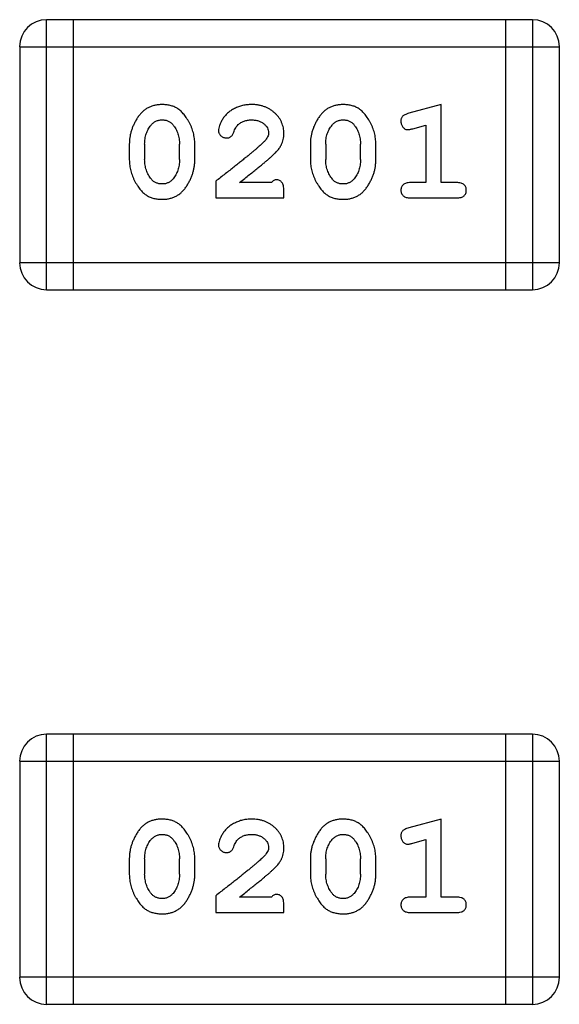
# Model space of a CAD drawing. Header units: millimetres. Extents: x 42 to 554, y 166 to 335.
# Tile 67 of 256: x 401.646 to 402.255, y 230.54 to 231.651. Entities that reach past the tile are written whole.
import ezdxf

# ---------------------------------------------------------------- set-up
doc = ezdxf.new("R2010")
doc.units = ezdxf.units.MM
doc.header["$LTSCALE"] = 30.734
doc.layers.get('0').update_dxf_attribs({"linetype": 'CONTINUOUS'})

msp = doc.modelspace()

# ---------------------------------------------------------------- linework, layer by layer
at = {"linetype": 'Continuous'}
for p, q in [((401.6763, 231.3465), (401.6763, 231.6513)), ((402.225, 231.6513), (401.6763, 231.6513)), ((401.7068, 231.3465), (401.7068, 231.6513)), ((402.1945, 231.6513), (402.1945, 231.3465)), ((402.225, 231.6513), (402.225, 231.3465)), ((401.6459, 231.6208), (401.6459, 231.377)), ((401.6459, 231.6208), (402.2555, 231.6208)), ((402.2555, 231.377), (402.2555, 231.6208)), ((402.1221, 231.5555), (402.0856, 231.5457)), ((402.1221, 231.4675), (402.1221, 231.5555)), ((402.0898, 231.5283), (402.1048, 231.5324)), ((402.1048, 231.5324), (402.1048, 231.4675)), ((401.7697, 231.5109), (401.7697, 231.4932)), ((401.787, 231.5107), (401.787, 231.4935)), ((401.8264, 231.4935), (401.8264, 231.5107)), ((401.8437, 231.4932), (401.8437, 231.5109)), ((401.9743, 231.5109), (401.9743, 231.4932)), ((401.9916, 231.5107), (401.9916, 231.4935)), ((402.0309, 231.4935), (402.0309, 231.5107)), ((402.0482, 231.4932), (402.0482, 231.5109)), ((401.8673, 231.469), (401.8673, 231.4501)), ((401.9302, 231.4675), (401.894, 231.4675)), ((402.1048, 231.4675), (402.0875, 231.4675)), ((402.1394, 231.4675), (402.1221, 231.4675)), ((401.9444, 231.4501), (401.9444, 231.458)), ((401.8673, 231.4501), (401.9444, 231.4501)), ((402.0875, 231.4501), (402.1394, 231.4501)), ((402.2555, 231.377), (401.6459, 231.377)), ((401.6763, 231.3465), (402.225, 231.3465)), ((401.6763, 230.5401), (401.6763, 230.8449)), ((402.225, 230.8449), (401.6763, 230.8449)), ((401.7068, 230.5401), (401.7068, 230.8449)), ((402.1945, 230.8449), (402.1945, 230.5401)), ((402.225, 230.8449), (402.225, 230.5401)), ((401.6459, 230.8144), (401.6459, 230.5705)), ((401.6459, 230.8144), (402.2555, 230.8144)), ((402.2555, 230.5705), (402.2555, 230.8144)), ((402.1221, 230.7491), (402.0856, 230.7392)), ((402.1221, 230.661), (402.1221, 230.7491)), ((402.0898, 230.7218), (402.1048, 230.726)), ((402.1048, 230.726), (402.1048, 230.661)), ((401.7697, 230.7045), (401.7697, 230.6867)), ((401.787, 230.7042), (401.787, 230.687)), ((401.8264, 230.687), (401.8264, 230.7042)), ((401.8437, 230.6867), (401.8437, 230.7045)), ((401.9743, 230.7045), (401.9743, 230.6867)), ((401.9916, 230.7042), (401.9916, 230.687)), ((402.0309, 230.687), (402.0309, 230.7042)), ((402.0482, 230.6867), (402.0482, 230.7045)), ((401.8673, 230.6626), (401.8673, 230.6437)), ((401.9302, 230.661), (401.894, 230.661)), ((402.1048, 230.661), (402.0875, 230.661)), ((402.1394, 230.661), (402.1221, 230.661)), ((401.8673, 230.6437), (401.9444, 230.6437)), ((401.9444, 230.6437), (401.9444, 230.6516)), ((402.0875, 230.6437), (402.1394, 230.6437)), ((402.2555, 230.5705), (401.6459, 230.5705)), ((401.6763, 230.5401), (402.225, 230.5401))]:
    msp.add_line(p, q, dxfattribs=at)
for centre, start, end in [((401.6763, 231.6208), 90, 180), ((402.225, 231.6208), 0, 90), ((401.6763, 231.377), 180, 270), ((402.225, 231.377), 270, 0), ((401.6763, 230.8144), 90, 180), ((402.225, 230.8144), 0, 90), ((401.6763, 230.5705), 180, 270), ((402.225, 230.5705), 270, 0)]:
    msp.add_arc(centre, 0.0305, start, end, dxfattribs=at)
for points, knots in [([(401.8065, 231.5555), (401.8051, 231.5555), (401.8023, 231.5554), (401.7982, 231.5547), (401.7944, 231.5536), (401.7908, 231.552), (401.7875, 231.5499), (401.7844, 231.5474), (401.7817, 231.5445), (401.7792, 231.5411), (401.777, 231.5375), (401.7751, 231.5338), (401.7734, 231.5301), (401.7721, 231.5263), (401.771, 231.5225), (401.7703, 231.5187), (401.7698, 231.5148), (401.7698, 231.5122), (401.7697, 231.5109)], [0, 0, 0, 0, 0.06692, 0.130834, 0.19258, 0.252759, 0.312631, 0.373411, 0.436359, 0.501894, 0.568244, 0.632472, 0.69556, 0.757163, 0.818592, 0.878885, 0.939235, 1, 1, 1, 1]), ([(401.8437, 231.5109), (401.8437, 231.512), (401.8436, 231.5142), (401.8433, 231.5173), (401.8428, 231.5205), (401.8421, 231.5236), (401.8412, 231.5266), (401.8401, 231.5296), (401.8388, 231.5326), (401.8373, 231.5355), (401.8357, 231.5382), (401.8341, 231.5408), (401.8324, 231.5431), (401.8307, 231.5452), (401.829, 231.5471), (401.8273, 231.5487), (401.8256, 231.5501), (401.8232, 231.5517), (401.82, 231.5533), (401.8159, 231.5546), (401.8113, 231.5554), (401.8082, 231.5555), (401.8065, 231.5555)], [0, 0, 0, 0, 0.049855, 0.099516, 0.148482, 0.19758, 0.246804, 0.296268, 0.346517, 0.397047, 0.446826, 0.49336, 0.537801, 0.579207, 0.617974, 0.654833, 0.689171, 0.722088, 0.786392, 0.853518, 0.924186, 1, 1, 1, 1]), ([(401.9077, 231.5555), (401.906, 231.5555), (401.9026, 231.5554), (401.8977, 231.5545), (401.893, 231.5531), (401.8885, 231.5511), (401.8843, 231.5487), (401.8807, 231.5458), (401.8775, 231.5426), (401.875, 231.539), (401.873, 231.5354), (401.8716, 231.5321), (401.8706, 231.5291), (401.8705, 231.5271), (401.8704, 231.5262)], [0, 0, 0, 0, 0.098286, 0.193983, 0.289056, 0.384352, 0.477435, 0.566197, 0.652355, 0.737986, 0.818188, 0.887401, 0.94802, 1, 1, 1, 1]), ([(401.9444, 231.5228), (401.9443, 231.5239), (401.9443, 231.5261), (401.9438, 231.5293), (401.943, 231.5324), (401.9418, 231.5354), (401.9404, 231.5383), (401.9386, 231.541), (401.9365, 231.5436), (401.9341, 231.546), (401.9314, 231.5482), (401.9286, 231.5502), (401.9256, 231.5519), (401.9223, 231.5532), (401.9189, 231.5542), (401.9153, 231.555), (401.9116, 231.5555), (401.909, 231.5555), (401.9077, 231.5555)], [0, 0, 0, 0, 0.060981, 0.120256, 0.178148, 0.236115, 0.293993, 0.352864, 0.413358, 0.476056, 0.539296, 0.602396, 0.665116, 0.728325, 0.792919, 0.859317, 0.928302, 1, 1, 1, 1]), ([(402.0111, 231.5555), (402.0096, 231.5555), (402.0068, 231.5554), (402.0027, 231.5547), (401.9989, 231.5536), (401.9953, 231.552), (401.992, 231.5499), (401.989, 231.5474), (401.9862, 231.5445), (401.9837, 231.5411), (401.9815, 231.5375), (401.9796, 231.5338), (401.9779, 231.5301), (401.9766, 231.5263), (401.9755, 231.5225), (401.9748, 231.5187), (401.9743, 231.5148), (401.9743, 231.5122), (401.9743, 231.5109)], [0, 0, 0, 0, 0.06692, 0.130834, 0.19258, 0.252759, 0.312631, 0.373411, 0.436359, 0.501894, 0.568244, 0.632472, 0.69556, 0.757163, 0.818592, 0.878885, 0.939235, 1, 1, 1, 1]), ([(402.0482, 231.5109), (402.0482, 231.512), (402.0481, 231.5142), (402.0478, 231.5173), (402.0473, 231.5205), (402.0466, 231.5236), (402.0457, 231.5266), (402.0446, 231.5296), (402.0433, 231.5326), (402.0418, 231.5355), (402.0402, 231.5382), (402.0386, 231.5408), (402.0369, 231.5431), (402.0353, 231.5452), (402.0335, 231.5471), (402.0318, 231.5487), (402.0301, 231.5501), (402.0277, 231.5517), (402.0246, 231.5533), (402.0204, 231.5546), (402.0158, 231.5554), (402.0127, 231.5555), (402.0111, 231.5555)], [0, 0, 0, 0, 0.049855, 0.099516, 0.148482, 0.19758, 0.246804, 0.296268, 0.346517, 0.397047, 0.446826, 0.49336, 0.537801, 0.579207, 0.617974, 0.654833, 0.689171, 0.722088, 0.786392, 0.853518, 0.924186, 1, 1, 1, 1]), ([(402.0856, 231.5457), (402.0847, 231.5454), (402.0831, 231.5449), (402.0811, 231.5441), (402.0794, 231.5432), (402.0782, 231.5422), (402.0774, 231.541), (402.0769, 231.5396), (402.0765, 231.5381), (402.0765, 231.5371), (402.0765, 231.5365)], [0, 0, 0, 0, 0.187321, 0.344927, 0.475328, 0.579604, 0.674244, 0.773631, 0.882025, 1, 1, 1, 1]), ([(401.787, 231.5107), (401.7871, 231.5117), (401.7871, 231.5138), (401.7874, 231.5169), (401.788, 231.5198), (401.7888, 231.5226), (401.7898, 231.5253), (401.7911, 231.5278), (401.7926, 231.5302), (401.7937, 231.5317), (401.7943, 231.5324)], [0, 0, 0, 0, 0.135446, 0.266257, 0.393419, 0.517936, 0.639137, 0.758785, 0.879345, 1, 1, 1, 1]), ([(401.7943, 231.5324), (401.7947, 231.5329), (401.7955, 231.5338), (401.7969, 231.535), (401.7983, 231.536), (401.7998, 231.5368), (401.8014, 231.5375), (401.8031, 231.5379), (401.8048, 231.5382), (401.806, 231.5382), (401.8067, 231.5382)], [0, 0, 0, 0, 0.13042, 0.256046, 0.378133, 0.498725, 0.620452, 0.742761, 0.869406, 1, 1, 1, 1]), ([(401.8067, 231.5382), (401.8073, 231.5382), (401.8085, 231.5382), (401.8103, 231.538), (401.812, 231.5375), (401.8136, 231.5369), (401.8151, 231.5362), (401.8164, 231.5353), (401.8177, 231.5342), (401.8184, 231.5334), (401.8188, 231.533)], [0, 0, 0, 0, 0.138115, 0.270177, 0.397547, 0.520057, 0.63869, 0.757499, 0.878226, 1, 1, 1, 1]), ([(401.8188, 231.533), (401.8194, 231.5322), (401.8206, 231.5306), (401.8222, 231.528), (401.8235, 231.5254), (401.8245, 231.5226), (401.8254, 231.5198), (401.826, 231.5168), (401.8263, 231.5138), (401.8264, 231.5117), (401.8264, 231.5107)], [0, 0, 0, 0, 0.125331, 0.248948, 0.371201, 0.494032, 0.616811, 0.742104, 0.868849, 1, 1, 1, 1]), ([(401.8877, 231.5244), (401.888, 231.5252), (401.8886, 231.527), (401.8899, 231.5292), (401.8911, 231.5313), (401.8922, 231.5323), (401.8927, 231.5329)], [0, 0, 0, 0, 0.285518, 0.544185, 0.781367, 1, 1, 1, 1]), ([(401.8927, 231.5329), (401.8932, 231.5333), (401.8942, 231.5341), (401.8958, 231.5353), (401.8976, 231.5362), (401.8994, 231.5369), (401.9013, 231.5375), (401.9033, 231.5379), (401.9054, 231.5382), (401.9068, 231.5382), (401.9076, 231.5382)], [0, 0, 0, 0, 0.121873, 0.243139, 0.363336, 0.485133, 0.607572, 0.734701, 0.864814, 1, 1, 1, 1]), ([(401.9076, 231.5382), (401.909, 231.5382), (401.9117, 231.5381), (401.9155, 231.5373), (401.9189, 231.5359), (401.9217, 231.534), (401.9241, 231.5317), (401.9258, 231.5292), (401.9268, 231.5265), (401.927, 231.5246), (401.9271, 231.5237)], [0, 0, 0, 0, 0.156344, 0.299348, 0.4327, 0.561, 0.682299, 0.791883, 0.89611, 1, 1, 1, 1]), ([(401.9916, 231.5107), (401.9916, 231.5117), (401.9916, 231.5138), (401.992, 231.5169), (401.9925, 231.5198), (401.9933, 231.5226), (401.9943, 231.5253), (401.9956, 231.5278), (401.9971, 231.5302), (401.9982, 231.5317), (401.9988, 231.5324)], [0, 0, 0, 0, 0.135446, 0.266257, 0.393419, 0.517936, 0.639137, 0.758785, 0.879345, 1, 1, 1, 1]), ([(401.9988, 231.5324), (401.9992, 231.5329), (402, 231.5338), (402.0014, 231.535), (402.0028, 231.536), (402.0043, 231.5368), (402.0059, 231.5375), (402.0076, 231.5379), (402.0093, 231.5382), (402.0106, 231.5382), (402.0112, 231.5382)], [0, 0, 0, 0, 0.13042, 0.256046, 0.378133, 0.498725, 0.620452, 0.742761, 0.869406, 1, 1, 1, 1]), ([(402.0112, 231.5382), (402.0118, 231.5382), (402.013, 231.5382), (402.0148, 231.538), (402.0165, 231.5375), (402.0181, 231.5369), (402.0196, 231.5362), (402.021, 231.5353), (402.0222, 231.5342), (402.023, 231.5334), (402.0233, 231.533)], [0, 0, 0, 0, 0.138115, 0.270177, 0.397547, 0.520057, 0.63869, 0.757499, 0.878226, 1, 1, 1, 1]), ([(402.0233, 231.533), (402.0239, 231.5322), (402.0251, 231.5306), (402.0267, 231.528), (402.028, 231.5254), (402.029, 231.5226), (402.0299, 231.5198), (402.0305, 231.5168), (402.0308, 231.5138), (402.0309, 231.5117), (402.0309, 231.5107)], [0, 0, 0, 0, 0.125331, 0.248948, 0.371201, 0.494032, 0.616811, 0.742104, 0.868849, 1, 1, 1, 1]), ([(402.0765, 231.5365), (402.0765, 231.5359), (402.0766, 231.5347), (402.0771, 231.5329), (402.0778, 231.5313), (402.0788, 231.5299), (402.08, 231.5287), (402.0814, 231.5278), (402.0828, 231.5273), (402.0839, 231.5273), (402.0844, 231.5272)], [0, 0, 0, 0, 0.138815, 0.27042, 0.39836, 0.52875, 0.654955, 0.771147, 0.884581, 1, 1, 1, 1]), ([(401.8704, 231.5262), (401.8705, 231.5257), (401.8705, 231.5246), (401.871, 231.523), (401.8719, 231.5216), (401.873, 231.5203), (401.8744, 231.5192), (401.8759, 231.5184), (401.8775, 231.5179), (401.8787, 231.5178), (401.8793, 231.5178)], [0, 0, 0, 0, 0.120856, 0.239483, 0.360995, 0.490166, 0.620982, 0.746416, 0.870253, 1, 1, 1, 1]), ([(401.8793, 231.5178), (401.8797, 231.5178), (401.8807, 231.5178), (401.8821, 231.5181), (401.8833, 231.5186), (401.8844, 231.5193), (401.8855, 231.5202), (401.8864, 231.5213), (401.8871, 231.5228), (401.8875, 231.5238), (401.8877, 231.5244)], [0, 0, 0, 0, 0.127347, 0.246131, 0.359406, 0.470543, 0.586092, 0.711469, 0.847022, 1, 1, 1, 1]), ([(401.9271, 231.5237), (401.927, 231.5229), (401.9269, 231.5213), (401.9259, 231.5189), (401.9244, 231.5164), (401.923, 231.5148), (401.9223, 231.514)], [0, 0, 0, 0, 0.212836, 0.442809, 0.70317, 1, 1, 1, 1]), ([(401.9276, 231.4945), (401.9285, 231.4953), (401.9302, 231.4967), (401.9325, 231.499), (401.9347, 231.5011), (401.9365, 231.5031), (401.9381, 231.5049), (401.9395, 231.5067), (401.9406, 231.5083), (401.9417, 231.5104), (401.9428, 231.513), (401.9437, 231.5161), (401.9443, 231.5194), (401.9443, 231.5216), (401.9444, 231.5228)], [0, 0, 0, 0, 0.103002, 0.197728, 0.285279, 0.365235, 0.437224, 0.502446, 0.560545, 0.611446, 0.707576, 0.80349, 0.900532, 1, 1, 1, 1]), ([(402.0844, 231.5272), (402.0847, 231.5272), (402.0855, 231.5273), (402.0867, 231.5275), (402.0882, 231.5278), (402.0892, 231.5281), (402.0898, 231.5283)], [0, 0, 0, 0, 0.183151, 0.413144, 0.682305, 1, 1, 1, 1]), ([(401.9223, 231.514), (401.9219, 231.5136), (401.9209, 231.5126), (401.9193, 231.511), (401.9174, 231.5093), (401.9152, 231.5074), (401.9128, 231.5052), (401.91, 231.5029), (401.907, 231.5004), (401.9037, 231.4977), (401.9001, 231.4948), (401.8963, 231.4917), (401.8921, 231.4884), (401.8877, 231.4849), (401.883, 231.4812), (401.878, 231.4773), (401.8727, 231.4732), (401.8691, 231.4704), (401.8673, 231.469)], [0, 0, 0, 0, 0.026647, 0.057942, 0.094152, 0.134806, 0.180631, 0.231142, 0.286385, 0.346321, 0.411439, 0.481035, 0.555329, 0.634592, 0.718826, 0.807759, 0.901393, 1, 1, 1, 1]), ([(401.7697, 231.4932), (401.7698, 231.4921), (401.7698, 231.49), (401.7701, 231.4868), (401.7706, 231.4837), (401.7713, 231.4806), (401.7722, 231.4775), (401.7733, 231.4746), (401.7746, 231.4716), (401.776, 231.4687), (401.7776, 231.466), (401.7792, 231.4634), (401.7809, 231.4611), (401.7825, 231.459), (401.7842, 231.4571), (401.7859, 231.4555), (401.7877, 231.4541), (401.79, 231.4525), (401.7932, 231.4509), (401.7974, 231.4495), (401.802, 231.4487), (401.8051, 231.4486), (401.8068, 231.4486)], [0, 0, 0, 0, 0.049886, 0.09882, 0.148132, 0.19689, 0.246038, 0.295176, 0.345305, 0.395692, 0.445312, 0.491875, 0.535813, 0.577009, 0.616081, 0.652689, 0.687585, 0.720206, 0.785062, 0.85223, 0.923759, 1, 1, 1, 1]), ([(401.7947, 231.4712), (401.7941, 231.472), (401.7929, 231.4735), (401.7913, 231.4761), (401.79, 231.4787), (401.7889, 231.4815), (401.7881, 231.4843), (401.7875, 231.4873), (401.7871, 231.4903), (401.7871, 231.4924), (401.787, 231.4935)], [0, 0, 0, 0, 0.124927, 0.248361, 0.370889, 0.492583, 0.61616, 0.741472, 0.869044, 1, 1, 1, 1]), ([(401.8068, 231.4486), (401.8082, 231.4486), (401.811, 231.4487), (401.8151, 231.4494), (401.819, 231.4505), (401.8226, 231.4521), (401.8259, 231.4541), (401.8289, 231.4567), (401.8317, 231.4596), (401.8342, 231.463), (401.8364, 231.4666), (401.8383, 231.4703), (401.84, 231.474), (401.8413, 231.4777), (401.8424, 231.4815), (401.8431, 231.4854), (401.8436, 231.4893), (401.8437, 231.4919), (401.8437, 231.4932)], [0, 0, 0, 0, 0.067217, 0.131051, 0.19272, 0.252824, 0.312745, 0.373449, 0.436041, 0.501494, 0.567761, 0.632087, 0.695096, 0.757109, 0.817993, 0.878657, 0.939311, 1, 1, 1, 1]), ([(401.8264, 231.4935), (401.8264, 231.4924), (401.8263, 231.4903), (401.826, 231.4873), (401.8254, 231.4843), (401.8246, 231.4815), (401.8236, 231.4788), (401.8223, 231.4763), (401.8209, 231.4739), (401.8197, 231.4724), (401.8191, 231.4717)], [0, 0, 0, 0, 0.135449, 0.266263, 0.393429, 0.516942, 0.639128, 0.758779, 0.879341, 1, 1, 1, 1]), ([(401.894, 231.4675), (401.896, 231.469), (401.8999, 231.472), (401.9053, 231.4763), (401.9103, 231.4802), (401.9147, 231.4838), (401.9187, 231.487), (401.9221, 231.4898), (401.925, 231.4923), (401.9268, 231.4938), (401.9276, 231.4945)], [0, 0, 0, 0, 0.176662, 0.337826, 0.484741, 0.617764, 0.73494, 0.837793, 0.926412, 1, 1, 1, 1]), ([(401.9743, 231.4932), (401.9743, 231.4921), (401.9743, 231.49), (401.9746, 231.4868), (401.9751, 231.4837), (401.9758, 231.4806), (401.9767, 231.4775), (401.9778, 231.4746), (401.9791, 231.4716), (401.9805, 231.4687), (401.9821, 231.466), (401.9837, 231.4634), (401.9854, 231.4611), (401.987, 231.459), (401.9887, 231.4571), (401.9904, 231.4555), (401.9922, 231.4541), (401.9945, 231.4525), (401.9977, 231.4509), (402.0019, 231.4495), (402.0065, 231.4487), (402.0097, 231.4486), (402.0113, 231.4486)], [0, 0, 0, 0, 0.049886, 0.09882, 0.148132, 0.19689, 0.246038, 0.295176, 0.345305, 0.395692, 0.445312, 0.491875, 0.535813, 0.577009, 0.616081, 0.652689, 0.687585, 0.720206, 0.785062, 0.85223, 0.923759, 1, 1, 1, 1]), ([(401.9992, 231.4712), (401.9986, 231.472), (401.9974, 231.4735), (401.9958, 231.4761), (401.9945, 231.4787), (401.9934, 231.4815), (401.9926, 231.4843), (401.992, 231.4873), (401.9916, 231.4903), (401.9916, 231.4924), (401.9916, 231.4935)], [0, 0, 0, 0, 0.124927, 0.248361, 0.370889, 0.492583, 0.61616, 0.741472, 0.869044, 1, 1, 1, 1]), ([(402.0113, 231.4486), (402.0127, 231.4486), (402.0156, 231.4487), (402.0197, 231.4494), (402.0235, 231.4505), (402.0271, 231.4521), (402.0304, 231.4541), (402.0334, 231.4567), (402.0362, 231.4596), (402.0387, 231.463), (402.0409, 231.4666), (402.0428, 231.4703), (402.0445, 231.474), (402.0459, 231.4777), (402.0469, 231.4815), (402.0477, 231.4854), (402.0481, 231.4893), (402.0482, 231.4919), (402.0482, 231.4932)], [0, 0, 0, 0, 0.067217, 0.131051, 0.19272, 0.252824, 0.312745, 0.373449, 0.436041, 0.501494, 0.567761, 0.632087, 0.695096, 0.757109, 0.817993, 0.878657, 0.939311, 1, 1, 1, 1]), ([(402.0309, 231.4935), (402.0309, 231.4924), (402.0308, 231.4903), (402.0305, 231.4873), (402.0299, 231.4843), (402.0291, 231.4815), (402.0281, 231.4788), (402.0268, 231.4763), (402.0254, 231.4739), (402.0242, 231.4724), (402.0236, 231.4717)], [0, 0, 0, 0, 0.135449, 0.266263, 0.393429, 0.516942, 0.639128, 0.758779, 0.879341, 1, 1, 1, 1]), ([(401.8068, 231.4659), (401.8062, 231.4659), (401.805, 231.4659), (401.8031, 231.4662), (401.8014, 231.4666), (401.7999, 231.4672), (401.7984, 231.4679), (401.797, 231.4688), (401.7958, 231.4699), (401.7951, 231.4707), (401.7947, 231.4712)], [0, 0, 0, 0, 0.139844, 0.271849, 0.399162, 0.521619, 0.6402, 0.758957, 0.87828, 1, 1, 1, 1]), ([(401.8191, 231.4717), (401.8187, 231.4712), (401.8179, 231.4703), (401.8166, 231.4691), (401.8152, 231.4681), (401.8137, 231.4673), (401.8121, 231.4667), (401.8104, 231.4662), (401.8087, 231.4659), (401.8075, 231.4659), (401.8068, 231.4659)], [0, 0, 0, 0, 0.129853, 0.25607, 0.380154, 0.49978, 0.62208, 0.743277, 0.868791, 1, 1, 1, 1]), ([(401.9357, 231.4706), (401.9353, 231.4706), (401.9343, 231.4705), (401.9329, 231.4698), (401.9315, 231.4688), (401.9307, 231.4679), (401.9302, 231.4675)], [0, 0, 0, 0, 0.20611, 0.432681, 0.695597, 1, 1, 1, 1]), ([(401.9444, 231.458), (401.9443, 231.4591), (401.9443, 231.4611), (401.9439, 231.4638), (401.9432, 231.466), (401.9421, 231.4677), (401.9408, 231.469), (401.9393, 231.4699), (401.9376, 231.4705), (401.9363, 231.4706), (401.9357, 231.4706)], [0, 0, 0, 0, 0.1844, 0.34094, 0.473574, 0.586824, 0.690029, 0.789175, 0.890445, 1, 1, 1, 1]), ([(402.0113, 231.4659), (402.0107, 231.4659), (402.0095, 231.4659), (402.0077, 231.4662), (402.006, 231.4666), (402.0044, 231.4672), (402.0029, 231.4679), (402.0015, 231.4688), (402.0003, 231.4699), (401.9996, 231.4707), (401.9992, 231.4712)], [0, 0, 0, 0, 0.139844, 0.271849, 0.399162, 0.521619, 0.6402, 0.758957, 0.87828, 1, 1, 1, 1]), ([(402.0236, 231.4717), (402.0232, 231.4712), (402.0224, 231.4703), (402.0211, 231.4691), (402.0197, 231.4681), (402.0182, 231.4673), (402.0166, 231.4667), (402.0149, 231.4662), (402.0132, 231.4659), (402.012, 231.4659), (402.0113, 231.4659)], [0, 0, 0, 0, 0.129853, 0.25607, 0.380154, 0.49978, 0.62208, 0.743277, 0.868791, 1, 1, 1, 1]), ([(402.0875, 231.4675), (402.0866, 231.4674), (402.0849, 231.4674), (402.0826, 231.4669), (402.0807, 231.4662), (402.0791, 231.4651), (402.078, 231.4638), (402.0771, 231.4623), (402.0766, 231.4606), (402.0765, 231.4594), (402.0765, 231.4588)], [0, 0, 0, 0, 0.169102, 0.317658, 0.446239, 0.563118, 0.671828, 0.776546, 0.884858, 1, 1, 1, 1]), ([(402.1504, 231.4588), (402.1504, 231.4594), (402.1504, 231.4606), (402.1499, 231.4623), (402.149, 231.4638), (402.1478, 231.4651), (402.1463, 231.4662), (402.1443, 231.4669), (402.142, 231.4674), (402.1403, 231.4674), (402.1394, 231.4675)], [0, 0, 0, 0, 0.11517, 0.223509, 0.328254, 0.438012, 0.553651, 0.682263, 0.830856, 1, 1, 1, 1]), ([(402.0765, 231.4588), (402.0765, 231.4582), (402.0766, 231.457), (402.0771, 231.4553), (402.0779, 231.4538), (402.0791, 231.4525), (402.0807, 231.4514), (402.0826, 231.4507), (402.0849, 231.4502), (402.0866, 231.4502), (402.0875, 231.4501)], [0, 0, 0, 0, 0.115051, 0.223278, 0.329269, 0.437893, 0.554681, 0.682591, 0.83103, 1, 1, 1, 1]), ([(402.1394, 231.4501), (402.1403, 231.4502), (402.142, 231.4502), (402.1443, 231.4507), (402.1463, 231.4514), (402.1478, 231.4525), (402.149, 231.4538), (402.1498, 231.4553), (402.1504, 231.457), (402.1504, 231.4582), (402.1504, 231.4588)], [0, 0, 0, 0, 0.169012, 0.317488, 0.445429, 0.560977, 0.67065, 0.776666, 0.88492, 1, 1, 1, 1]), ([(401.8065, 230.7491), (401.8051, 230.7491), (401.8023, 230.749), (401.7982, 230.7483), (401.7944, 230.7471), (401.7908, 230.7456), (401.7875, 230.7435), (401.7844, 230.741), (401.7817, 230.738), (401.7792, 230.7346), (401.777, 230.731), (401.7751, 230.7274), (401.7734, 230.7236), (401.7721, 230.7199), (401.771, 230.7161), (401.7703, 230.7122), (401.7698, 230.7084), (401.7698, 230.7058), (401.7697, 230.7045)], [0, 0, 0, 0, 0.06692, 0.130834, 0.19258, 0.252759, 0.312631, 0.373411, 0.436359, 0.501894, 0.568244, 0.632472, 0.69556, 0.757163, 0.818592, 0.878885, 0.939235, 1, 1, 1, 1]), ([(401.8437, 230.7045), (401.8437, 230.7055), (401.8436, 230.7077), (401.8433, 230.7109), (401.8428, 230.714), (401.8421, 230.7171), (401.8412, 230.7202), (401.8401, 230.7232), (401.8388, 230.7262), (401.8373, 230.729), (401.8357, 230.7318), (401.8341, 230.7343), (401.8324, 230.7366), (401.8307, 230.7387), (401.829, 230.7406), (401.8273, 230.7422), (401.8256, 230.7437), (401.8232, 230.7452), (401.82, 230.7468), (401.8159, 230.7481), (401.8113, 230.7489), (401.8082, 230.749), (401.8065, 230.7491)], [0, 0, 0, 0, 0.049855, 0.099516, 0.148482, 0.19758, 0.246804, 0.296268, 0.346517, 0.397047, 0.446826, 0.49336, 0.537801, 0.579207, 0.617974, 0.654833, 0.689171, 0.722088, 0.786392, 0.853518, 0.924186, 1, 1, 1, 1]), ([(401.9077, 230.7491), (401.906, 230.749), (401.9026, 230.7489), (401.8977, 230.7481), (401.893, 230.7466), (401.8885, 230.7446), (401.8843, 230.7422), (401.8807, 230.7393), (401.8775, 230.7361), (401.875, 230.7325), (401.873, 230.729), (401.8716, 230.7256), (401.8706, 230.7226), (401.8705, 230.7207), (401.8704, 230.7198)], [0, 0, 0, 0, 0.098286, 0.193983, 0.289056, 0.384352, 0.477435, 0.566197, 0.652355, 0.737986, 0.818188, 0.887401, 0.94802, 1, 1, 1, 1]), ([(401.9444, 230.7163), (401.9443, 230.7174), (401.9443, 230.7196), (401.9438, 230.7229), (401.943, 230.726), (401.9418, 230.729), (401.9404, 230.7318), (401.9386, 230.7345), (401.9365, 230.7371), (401.9341, 230.7396), (401.9314, 230.7418), (401.9286, 230.7438), (401.9256, 230.7454), (401.9223, 230.7468), (401.9189, 230.7478), (401.9153, 230.7486), (401.9116, 230.749), (401.909, 230.7491), (401.9077, 230.7491)], [0, 0, 0, 0, 0.060981, 0.120256, 0.178148, 0.236115, 0.293993, 0.352864, 0.413358, 0.476056, 0.539296, 0.602396, 0.665116, 0.728325, 0.792919, 0.859317, 0.928302, 1, 1, 1, 1]), ([(402.0111, 230.7491), (402.0096, 230.7491), (402.0068, 230.749), (402.0027, 230.7483), (401.9989, 230.7471), (401.9953, 230.7456), (401.992, 230.7435), (401.989, 230.741), (401.9862, 230.738), (401.9837, 230.7346), (401.9815, 230.731), (401.9796, 230.7274), (401.9779, 230.7236), (401.9766, 230.7199), (401.9755, 230.7161), (401.9748, 230.7122), (401.9743, 230.7084), (401.9743, 230.7058), (401.9743, 230.7045)], [0, 0, 0, 0, 0.06692, 0.130834, 0.19258, 0.252759, 0.312631, 0.373411, 0.436359, 0.501894, 0.568244, 0.632472, 0.69556, 0.757163, 0.818592, 0.878885, 0.939235, 1, 1, 1, 1]), ([(402.0482, 230.7045), (402.0482, 230.7055), (402.0481, 230.7077), (402.0478, 230.7109), (402.0473, 230.714), (402.0466, 230.7171), (402.0457, 230.7202), (402.0446, 230.7232), (402.0433, 230.7262), (402.0418, 230.729), (402.0402, 230.7318), (402.0386, 230.7343), (402.0369, 230.7366), (402.0353, 230.7387), (402.0335, 230.7406), (402.0318, 230.7422), (402.0301, 230.7437), (402.0277, 230.7452), (402.0246, 230.7468), (402.0204, 230.7481), (402.0158, 230.7489), (402.0127, 230.749), (402.0111, 230.7491)], [0, 0, 0, 0, 0.049855, 0.099516, 0.148482, 0.19758, 0.246804, 0.296268, 0.346517, 0.397047, 0.446826, 0.49336, 0.537801, 0.579207, 0.617974, 0.654833, 0.689171, 0.722088, 0.786392, 0.853518, 0.924186, 1, 1, 1, 1]), ([(401.7943, 230.726), (401.7947, 230.7264), (401.7955, 230.7273), (401.7969, 230.7285), (401.7983, 230.7296), (401.7998, 230.7304), (401.8014, 230.731), (401.8031, 230.7314), (401.8048, 230.7317), (401.806, 230.7318), (401.8067, 230.7318)], [0, 0, 0, 0, 0.13042, 0.256046, 0.378133, 0.498725, 0.620452, 0.742761, 0.869406, 1, 1, 1, 1]), ([(401.8067, 230.7318), (401.8073, 230.7318), (401.8085, 230.7318), (401.8103, 230.7315), (401.812, 230.7311), (401.8136, 230.7305), (401.8151, 230.7297), (401.8164, 230.7288), (401.8177, 230.7278), (401.8184, 230.7269), (401.8188, 230.7265)], [0, 0, 0, 0, 0.138115, 0.270177, 0.397547, 0.520057, 0.63869, 0.757499, 0.878226, 1, 1, 1, 1]), ([(401.8927, 230.7264), (401.8932, 230.7268), (401.8942, 230.7277), (401.8958, 230.7288), (401.8976, 230.7297), (401.8994, 230.7305), (401.9013, 230.7311), (401.9033, 230.7315), (401.9054, 230.7318), (401.9068, 230.7318), (401.9076, 230.7318)], [0, 0, 0, 0, 0.121873, 0.243139, 0.363336, 0.485133, 0.607572, 0.734701, 0.864814, 1, 1, 1, 1]), ([(401.9076, 230.7318), (401.909, 230.7317), (401.9117, 230.7317), (401.9155, 230.7308), (401.9189, 230.7294), (401.9217, 230.7275), (401.9241, 230.7252), (401.9258, 230.7228), (401.9268, 230.7201), (401.927, 230.7182), (401.9271, 230.7173)], [0, 0, 0, 0, 0.156344, 0.299348, 0.4327, 0.561, 0.682299, 0.791883, 0.89611, 1, 1, 1, 1]), ([(401.9988, 230.726), (401.9992, 230.7264), (402, 230.7273), (402.0014, 230.7285), (402.0028, 230.7296), (402.0043, 230.7304), (402.0059, 230.731), (402.0076, 230.7314), (402.0093, 230.7317), (402.0106, 230.7318), (402.0112, 230.7318)], [0, 0, 0, 0, 0.13042, 0.256046, 0.378133, 0.498725, 0.620452, 0.742761, 0.869406, 1, 1, 1, 1]), ([(402.0112, 230.7318), (402.0118, 230.7318), (402.013, 230.7318), (402.0148, 230.7315), (402.0165, 230.7311), (402.0181, 230.7305), (402.0196, 230.7297), (402.021, 230.7288), (402.0222, 230.7278), (402.023, 230.7269), (402.0233, 230.7265)], [0, 0, 0, 0, 0.138115, 0.270177, 0.397547, 0.520057, 0.63869, 0.757499, 0.878226, 1, 1, 1, 1]), ([(402.0856, 230.7392), (402.0847, 230.739), (402.0831, 230.7385), (402.0811, 230.7376), (402.0794, 230.7367), (402.0782, 230.7357), (402.0774, 230.7345), (402.0769, 230.7332), (402.0765, 230.7317), (402.0765, 230.7306), (402.0765, 230.73)], [0, 0, 0, 0, 0.187321, 0.344927, 0.475328, 0.579604, 0.674244, 0.773631, 0.882025, 1, 1, 1, 1]), ([(401.787, 230.7042), (401.7871, 230.7053), (401.7871, 230.7073), (401.7874, 230.7104), (401.788, 230.7133), (401.7888, 230.7161), (401.7898, 230.7188), (401.7911, 230.7213), (401.7926, 230.7238), (401.7937, 230.7252), (401.7943, 230.726)], [0, 0, 0, 0, 0.135446, 0.266257, 0.393419, 0.517936, 0.639137, 0.758785, 0.879345, 1, 1, 1, 1]), ([(401.8188, 230.7265), (401.8194, 230.7257), (401.8206, 230.7241), (401.8222, 230.7216), (401.8235, 230.7189), (401.8245, 230.7162), (401.8254, 230.7133), (401.826, 230.7104), (401.8263, 230.7073), (401.8264, 230.7053), (401.8264, 230.7042)], [0, 0, 0, 0, 0.125331, 0.248948, 0.371201, 0.494032, 0.616811, 0.742104, 0.868849, 1, 1, 1, 1]), ([(401.8704, 230.7198), (401.8705, 230.7192), (401.8705, 230.7181), (401.871, 230.7166), (401.8719, 230.7151), (401.873, 230.7138), (401.8744, 230.7127), (401.8759, 230.7119), (401.8775, 230.7114), (401.8787, 230.7114), (401.8793, 230.7113)], [0, 0, 0, 0, 0.120856, 0.239483, 0.360995, 0.490166, 0.620982, 0.746416, 0.870253, 1, 1, 1, 1]), ([(401.8877, 230.7179), (401.888, 230.7188), (401.8886, 230.7205), (401.8899, 230.7228), (401.8911, 230.7248), (401.8922, 230.7259), (401.8927, 230.7264)], [0, 0, 0, 0, 0.285518, 0.544185, 0.781367, 1, 1, 1, 1]), ([(401.9916, 230.7042), (401.9916, 230.7053), (401.9916, 230.7073), (401.992, 230.7104), (401.9925, 230.7133), (401.9933, 230.7161), (401.9943, 230.7188), (401.9956, 230.7213), (401.9971, 230.7238), (401.9982, 230.7252), (401.9988, 230.726)], [0, 0, 0, 0, 0.135446, 0.266257, 0.393419, 0.517936, 0.639137, 0.758785, 0.879345, 1, 1, 1, 1]), ([(402.0233, 230.7265), (402.0239, 230.7257), (402.0251, 230.7241), (402.0267, 230.7216), (402.028, 230.7189), (402.029, 230.7162), (402.0299, 230.7133), (402.0305, 230.7104), (402.0308, 230.7073), (402.0309, 230.7053), (402.0309, 230.7042)], [0, 0, 0, 0, 0.125331, 0.248948, 0.371201, 0.494032, 0.616811, 0.742104, 0.868849, 1, 1, 1, 1]), ([(402.0765, 230.73), (402.0765, 230.7294), (402.0766, 230.7282), (402.0771, 230.7265), (402.0778, 230.7248), (402.0788, 230.7234), (402.08, 230.7223), (402.0814, 230.7214), (402.0828, 230.7209), (402.0839, 230.7208), (402.0844, 230.7208)], [0, 0, 0, 0, 0.138815, 0.27042, 0.39836, 0.52875, 0.654955, 0.771147, 0.884581, 1, 1, 1, 1]), ([(402.0844, 230.7208), (402.0847, 230.7208), (402.0855, 230.7208), (402.0867, 230.721), (402.0882, 230.7214), (402.0892, 230.7217), (402.0898, 230.7218)], [0, 0, 0, 0, 0.183151, 0.413144, 0.682305, 1, 1, 1, 1]), ([(401.8793, 230.7113), (401.8797, 230.7114), (401.8807, 230.7114), (401.8821, 230.7117), (401.8833, 230.7121), (401.8844, 230.7128), (401.8855, 230.7137), (401.8864, 230.7149), (401.8871, 230.7163), (401.8875, 230.7173), (401.8877, 230.7179)], [0, 0, 0, 0, 0.127347, 0.246131, 0.359406, 0.470543, 0.586092, 0.711469, 0.847022, 1, 1, 1, 1]), ([(401.9271, 230.7173), (401.927, 230.7165), (401.9269, 230.7148), (401.9259, 230.7124), (401.9244, 230.7099), (401.923, 230.7084), (401.9223, 230.7075)], [0, 0, 0, 0, 0.212836, 0.442809, 0.70317, 1, 1, 1, 1]), ([(401.9276, 230.688), (401.9285, 230.6888), (401.9302, 230.6903), (401.9325, 230.6925), (401.9347, 230.6946), (401.9365, 230.6966), (401.9381, 230.6985), (401.9395, 230.7002), (401.9406, 230.7019), (401.9417, 230.7039), (401.9428, 230.7065), (401.9437, 230.7097), (401.9443, 230.713), (401.9443, 230.7152), (401.9444, 230.7163)], [0, 0, 0, 0, 0.103002, 0.197728, 0.285279, 0.365235, 0.437224, 0.502446, 0.560545, 0.611446, 0.707576, 0.80349, 0.900532, 1, 1, 1, 1]), ([(401.9223, 230.7075), (401.9219, 230.7071), (401.9209, 230.7061), (401.9193, 230.7046), (401.9174, 230.7028), (401.9152, 230.7009), (401.9128, 230.6988), (401.91, 230.6964), (401.907, 230.6939), (401.9037, 230.6912), (401.9001, 230.6883), (401.8963, 230.6852), (401.8921, 230.6819), (401.8877, 230.6784), (401.883, 230.6747), (401.878, 230.6709), (401.8727, 230.6668), (401.8691, 230.664), (401.8673, 230.6626)], [0, 0, 0, 0, 0.026647, 0.057942, 0.094152, 0.134806, 0.180631, 0.231142, 0.286385, 0.346321, 0.411439, 0.481035, 0.555329, 0.634592, 0.718826, 0.807759, 0.901393, 1, 1, 1, 1]), ([(401.7697, 230.6867), (401.7698, 230.6857), (401.7698, 230.6835), (401.7701, 230.6804), (401.7706, 230.6772), (401.7713, 230.6741), (401.7722, 230.6711), (401.7733, 230.6681), (401.7746, 230.6651), (401.776, 230.6622), (401.7776, 230.6595), (401.7792, 230.657), (401.7809, 230.6547), (401.7825, 230.6525), (401.7842, 230.6507), (401.7859, 230.649), (401.7877, 230.6476), (401.79, 230.646), (401.7932, 230.6444), (401.7974, 230.6431), (401.802, 230.6423), (401.8051, 230.6422), (401.8068, 230.6421)], [0, 0, 0, 0, 0.049886, 0.09882, 0.148132, 0.19689, 0.246038, 0.295176, 0.345305, 0.395692, 0.445312, 0.491875, 0.535813, 0.577009, 0.616081, 0.652689, 0.687585, 0.720206, 0.785062, 0.85223, 0.923759, 1, 1, 1, 1]), ([(401.7947, 230.6647), (401.7941, 230.6655), (401.7929, 230.6671), (401.7913, 230.6696), (401.79, 230.6722), (401.7889, 230.675), (401.7881, 230.6779), (401.7875, 230.6808), (401.7871, 230.6839), (401.7871, 230.6859), (401.787, 230.687)], [0, 0, 0, 0, 0.124927, 0.248361, 0.370889, 0.492583, 0.61616, 0.741472, 0.869044, 1, 1, 1, 1]), ([(401.8068, 230.6421), (401.8082, 230.6422), (401.811, 230.6422), (401.8151, 230.6429), (401.819, 230.6441), (401.8226, 230.6457), (401.8259, 230.6477), (401.8289, 230.6502), (401.8317, 230.6531), (401.8342, 230.6565), (401.8364, 230.6601), (401.8383, 230.6638), (401.84, 230.6675), (401.8413, 230.6713), (401.8424, 230.6751), (401.8431, 230.6789), (401.8436, 230.6828), (401.8437, 230.6854), (401.8437, 230.6867)], [0, 0, 0, 0, 0.067217, 0.131051, 0.19272, 0.252824, 0.312745, 0.373449, 0.436041, 0.501494, 0.567761, 0.632087, 0.695096, 0.757109, 0.817993, 0.878657, 0.939311, 1, 1, 1, 1]), ([(401.8264, 230.687), (401.8264, 230.6859), (401.8263, 230.6839), (401.826, 230.6808), (401.8254, 230.6779), (401.8246, 230.6751), (401.8236, 230.6724), (401.8223, 230.6699), (401.8209, 230.6674), (401.8197, 230.666), (401.8191, 230.6652)], [0, 0, 0, 0, 0.135449, 0.266263, 0.393429, 0.516942, 0.639128, 0.758779, 0.879341, 1, 1, 1, 1]), ([(401.894, 230.661), (401.896, 230.6626), (401.8999, 230.6655), (401.9053, 230.6699), (401.9103, 230.6738), (401.9147, 230.6774), (401.9187, 230.6805), (401.9221, 230.6834), (401.925, 230.6858), (401.9268, 230.6873), (401.9276, 230.688)], [0, 0, 0, 0, 0.176662, 0.337826, 0.484741, 0.617764, 0.73494, 0.837793, 0.926412, 1, 1, 1, 1]), ([(401.9743, 230.6867), (401.9743, 230.6857), (401.9743, 230.6835), (401.9746, 230.6804), (401.9751, 230.6772), (401.9758, 230.6741), (401.9767, 230.6711), (401.9778, 230.6681), (401.9791, 230.6651), (401.9805, 230.6622), (401.9821, 230.6595), (401.9837, 230.657), (401.9854, 230.6547), (401.987, 230.6525), (401.9887, 230.6507), (401.9904, 230.649), (401.9922, 230.6476), (401.9945, 230.646), (401.9977, 230.6444), (402.0019, 230.6431), (402.0065, 230.6423), (402.0097, 230.6422), (402.0113, 230.6421)], [0, 0, 0, 0, 0.049886, 0.09882, 0.148132, 0.19689, 0.246038, 0.295176, 0.345305, 0.395692, 0.445312, 0.491875, 0.535813, 0.577009, 0.616081, 0.652689, 0.687585, 0.720206, 0.785062, 0.85223, 0.923759, 1, 1, 1, 1]), ([(401.9992, 230.6647), (401.9986, 230.6655), (401.9974, 230.6671), (401.9958, 230.6696), (401.9945, 230.6722), (401.9934, 230.675), (401.9926, 230.6779), (401.992, 230.6808), (401.9916, 230.6839), (401.9916, 230.6859), (401.9916, 230.687)], [0, 0, 0, 0, 0.124927, 0.248361, 0.370889, 0.492583, 0.61616, 0.741472, 0.869044, 1, 1, 1, 1]), ([(402.0113, 230.6421), (402.0127, 230.6422), (402.0156, 230.6422), (402.0197, 230.6429), (402.0235, 230.6441), (402.0271, 230.6457), (402.0304, 230.6477), (402.0334, 230.6502), (402.0362, 230.6531), (402.0387, 230.6565), (402.0409, 230.6601), (402.0428, 230.6638), (402.0445, 230.6675), (402.0459, 230.6713), (402.0469, 230.6751), (402.0477, 230.6789), (402.0481, 230.6828), (402.0482, 230.6854), (402.0482, 230.6867)], [0, 0, 0, 0, 0.067217, 0.131051, 0.19272, 0.252824, 0.312745, 0.373449, 0.436041, 0.501494, 0.567761, 0.632087, 0.695096, 0.757109, 0.817993, 0.878657, 0.939311, 1, 1, 1, 1]), ([(402.0309, 230.687), (402.0309, 230.6859), (402.0308, 230.6839), (402.0305, 230.6808), (402.0299, 230.6779), (402.0291, 230.6751), (402.0281, 230.6724), (402.0268, 230.6699), (402.0254, 230.6674), (402.0242, 230.666), (402.0236, 230.6652)], [0, 0, 0, 0, 0.135449, 0.266263, 0.393429, 0.516942, 0.639128, 0.758779, 0.879341, 1, 1, 1, 1]), ([(401.8068, 230.6594), (401.8062, 230.6594), (401.805, 230.6595), (401.8031, 230.6597), (401.8014, 230.6601), (401.7999, 230.6607), (401.7984, 230.6615), (401.797, 230.6624), (401.7958, 230.6635), (401.7951, 230.6643), (401.7947, 230.6647)], [0, 0, 0, 0, 0.139844, 0.271849, 0.399162, 0.521619, 0.6402, 0.758957, 0.87828, 1, 1, 1, 1]), ([(401.8191, 230.6652), (401.8187, 230.6648), (401.8179, 230.6639), (401.8166, 230.6627), (401.8152, 230.6617), (401.8137, 230.6608), (401.8121, 230.6602), (401.8104, 230.6598), (401.8087, 230.6595), (401.8075, 230.6594), (401.8068, 230.6594)], [0, 0, 0, 0, 0.129853, 0.25607, 0.380154, 0.49978, 0.62208, 0.743277, 0.868791, 1, 1, 1, 1]), ([(401.9357, 230.6641), (401.9353, 230.6641), (401.9343, 230.664), (401.9329, 230.6633), (401.9315, 230.6624), (401.9307, 230.6615), (401.9302, 230.661)], [0, 0, 0, 0, 0.20611, 0.432681, 0.695597, 1, 1, 1, 1]), ([(401.9444, 230.6516), (401.9443, 230.6526), (401.9443, 230.6546), (401.9439, 230.6573), (401.9432, 230.6596), (401.9421, 230.6613), (401.9408, 230.6626), (401.9393, 230.6635), (401.9376, 230.6641), (401.9363, 230.6641), (401.9357, 230.6641)], [0, 0, 0, 0, 0.1844, 0.34094, 0.473574, 0.586824, 0.690029, 0.789175, 0.890445, 1, 1, 1, 1]), ([(402.0113, 230.6594), (402.0107, 230.6594), (402.0095, 230.6595), (402.0077, 230.6597), (402.006, 230.6601), (402.0044, 230.6607), (402.0029, 230.6615), (402.0015, 230.6624), (402.0003, 230.6635), (401.9996, 230.6643), (401.9992, 230.6647)], [0, 0, 0, 0, 0.139844, 0.271849, 0.399162, 0.521619, 0.6402, 0.758957, 0.87828, 1, 1, 1, 1]), ([(402.0236, 230.6652), (402.0232, 230.6648), (402.0224, 230.6639), (402.0211, 230.6627), (402.0197, 230.6617), (402.0182, 230.6608), (402.0166, 230.6602), (402.0149, 230.6598), (402.0132, 230.6595), (402.012, 230.6594), (402.0113, 230.6594)], [0, 0, 0, 0, 0.129853, 0.25607, 0.380154, 0.49978, 0.62208, 0.743277, 0.868791, 1, 1, 1, 1]), ([(402.0875, 230.661), (402.0866, 230.661), (402.0849, 230.6609), (402.0826, 230.6605), (402.0807, 230.6597), (402.0791, 230.6586), (402.078, 230.6573), (402.0771, 230.6558), (402.0766, 230.6541), (402.0765, 230.6529), (402.0765, 230.6523)], [0, 0, 0, 0, 0.169102, 0.317658, 0.446239, 0.563118, 0.671828, 0.776546, 0.884858, 1, 1, 1, 1]), ([(402.1504, 230.6523), (402.1504, 230.6529), (402.1504, 230.6541), (402.1499, 230.6558), (402.149, 230.6573), (402.1478, 230.6586), (402.1463, 230.6597), (402.1443, 230.6605), (402.142, 230.6609), (402.1403, 230.661), (402.1394, 230.661)], [0, 0, 0, 0, 0.11517, 0.223509, 0.328254, 0.438012, 0.553651, 0.682263, 0.830856, 1, 1, 1, 1]), ([(402.0765, 230.6523), (402.0765, 230.6517), (402.0766, 230.6505), (402.0771, 230.6489), (402.0779, 230.6474), (402.0791, 230.646), (402.0807, 230.6449), (402.0826, 230.6442), (402.0849, 230.6437), (402.0866, 230.6437), (402.0875, 230.6437)], [0, 0, 0, 0, 0.115051, 0.223278, 0.329269, 0.437893, 0.554681, 0.682591, 0.83103, 1, 1, 1, 1]), ([(402.1394, 230.6437), (402.1403, 230.6437), (402.142, 230.6437), (402.1443, 230.6442), (402.1463, 230.6449), (402.1478, 230.646), (402.149, 230.6473), (402.1498, 230.6489), (402.1504, 230.6505), (402.1504, 230.6517), (402.1504, 230.6523)], [0, 0, 0, 0, 0.169012, 0.317488, 0.445429, 0.560977, 0.67065, 0.776666, 0.88492, 1, 1, 1, 1])]:
    msp.add_open_spline(points, degree=3, knots=knots, dxfattribs=at)

doc.saveas('drawing.dxf')
